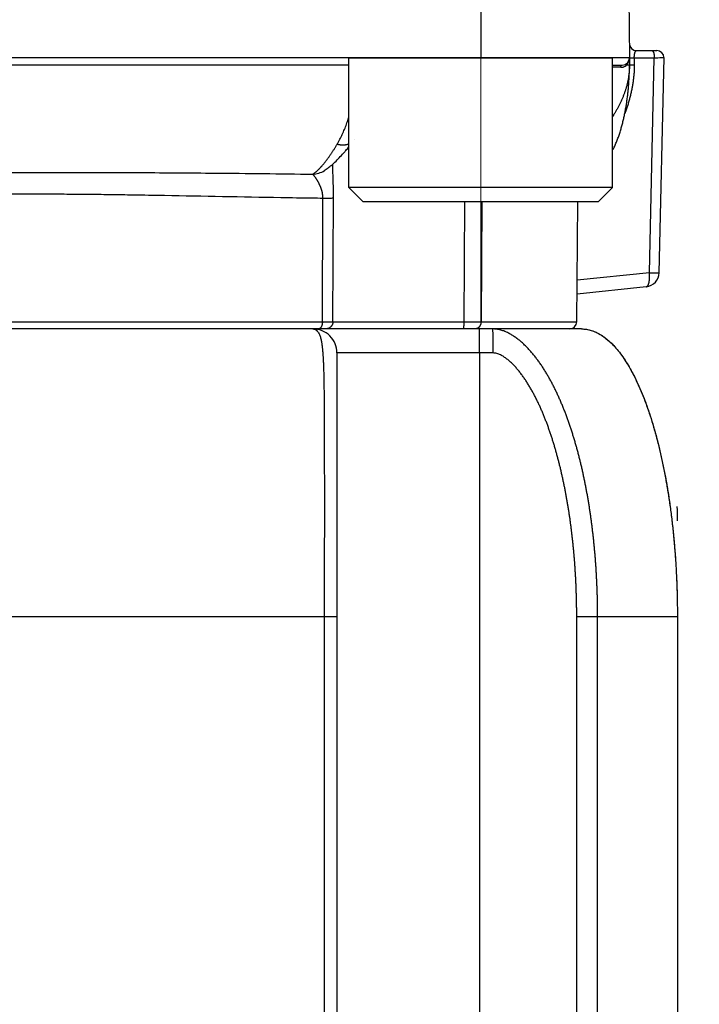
# Model space of a CAD drawing. Header units: millimetres. Extents: x 0 to 1076, y 0 to 742.
# Tile 118 of 125: x 738 to 752, y 382 to 402. Entities that reach past the tile are written whole.
import ezdxf

# ---------------------------------------------------------------- set-up
doc = ezdxf.new("R2010")
doc.units = ezdxf.units.MM
doc.header["$LTSCALE"] = 0.454724
doc.linetypes.add('CENTER', pattern=[50.8, 31.75, -6.35, 6.35, -6.35])
doc.layers.add('NoLayerName_001', color=7, linetype='Continuous')
doc.layers.add('NoLayerName_007', color=7, linetype='Continuous')
doc.styles.get("Standard").update_dxf_attribs({"font": 'txt', "bigfont": 'extfont2'})
doc.dimstyles.get("Standard").update_dxf_attribs({"dimtxt": 2.5, "dimasz": 2.5, "dimexe": 1, "dimexo": 1, "dimtad": 1, "dimdec": 3, "dimzin": 0, "dimdsep": 46, "dimtxsty": 'Standard', "dimcen": 2.5, "dimadec": 3, "dimazin": 0, "dimtfac": 0.75, "dimtdec": 3, "dimtmove": 0, "dimatfit": 3, "dimfxl": 1, "dimarcsym": 0})

# ---------------------------------------------------------------- blocks, each defined once
blk = doc.blocks.new('_OPEN30')
at = {"color": 0, "linetype": 'ByBlock', "lineweight": -2}
for p, q in [((-1, 0.267949), (0, 0)), ((0, 0), (-1, -0.267949)), ((0, 0), (-1, 0))]:
    blk.add_line(p, q, dxfattribs=at)
blk = doc.blocks.new('*D141')
at = {"layer": 'Defpoints', "color": 0}
for p in [(810, 487.5), (748.5, 366.6), (825, 366.6)]:
    blk.add_point(p, dxfattribs=at)
at = {"layer": 'NoLayerName_001', "color": 0, "linetype": 'Continuous', "lineweight": 13}
for p, q in [((812.5, 487.5), (827.5, 487.5)), ((825, 483.75), (825, 370.35)), ((751, 366.6), (827.5, 366.6))]:
    blk.add_line(p, q, dxfattribs=at)
at = {"layer": 'NoLayerName_001', "color": 0, "lineweight": 13, "xscale": 3.75, "yscale": 3.75, "zscale": 3.75}
for p, rotation in [((825, 487.5), 90), ((825, 366.6), 270)]:
    blk.add_blockref('_OPEN30', p, dxfattribs=dict(at, rotation=rotation))
at = {"layer": 'NoLayerName_001', "color": 0, "lineweight": 13, "insert": (817.316, 427.05), "char_height": 8.75, "attachment_point": 5, "rotation": 90}
blk.add_mtext('\\W0.8000;１２１', dxfattribs=at)

msp = doc.modelspace()

# ---------------------------------------------------------------- linework, layer by layer
at = {"layer": 'NoLayerName_001', "color": 4, "linetype": 'CENTER', "lineweight": 13}
msp.add_line((747.4, 408.75), (747.4, 395.9987), dxfattribs=at)
at = {"layer": 'NoLayerName_001', "color": 60, "linetype": 'Continuous', "lineweight": 25}
for p, q in [((747.3995, 406), (747.3995, 401.5)), ((750.462, 405.8513), (750.5, 401.5)), ((750.6474, 401.65), (751.0702, 401.65)), ((750.5, 401.5), (724.5, 401.5)), ((750.5, 401.5), (750.5, 401.35)), ((750.6012, 401.5026), (750.6012, 401.3526)), ((750.6012, 401.5026), (751.018, 401.5026)), ((750.9168, 397.0208), (751.018, 401.5026)), ((751.1191, 397.0192), (751.2204, 401.5034)), ((744.6495, 401.35), (730.3505, 401.35)), ((750.1495, 401.35), (750.35, 401.35)), ((750.4494, 401.3491), (750.4372, 401.349)), ((744.7684, 399.7906), (744.7686, 399.7908)), ((744.1387, 399.1499), (744.1394, 399.1504)), ((744.0971, 395.9987), (744.1084, 398.5773)), ((744.3166, 395.9992), (744.3283, 398.579)), ((747.0627, 398.5), (747.0463, 395.9992)), ((747.4244, 398.5), (747.4055, 395.9987)), ((749.4013, 395.9987), (749.4231, 398.5)), ((750.9168, 397.0208), (749.4088, 396.8623)), ((750.8505, 396.7277), (749.4063, 396.5759)), ((730.9029, 395.9987), (744.0971, 395.9987)), ((744.3166, 395.9992), (747.0463, 395.9992)), ((747.0463, 395.9992), (747.4055, 395.9987)), ((747.4055, 395.9987), (749.4013, 395.9987)), ((749.5, 395.85), (725.5, 395.85)), ((744.4, 395.35), (744.4, 369.279)), ((747.6567, 395.35), (744.4, 395.35)), ((747.3738, 395.35), (747.3738, 372.4938)), ((744.4, 389.85), (730.6, 389.85)), ((744.137, 389.85), (744.137, 369.2757)), ((751.5, 389.85), (749.4003, 389.85)), ((749.4003, 373.2888), (749.4003, 389.85)), ((749.8366, 373.3586), (749.8366, 389.85)), ((751.5, 389.85), (751.5, 368.6))]:
    msp.add_line(p, q, dxfattribs=at)
at = {"layer": 'NoLayerName_001', "color": 4, "linetype": 'Continuous', "lineweight": 25}
for p, q in [((744.6495, 398.8), (744.6495, 401.5)), ((744.6495, 401.5), (750.1495, 401.5)), ((750.1495, 398.8), (750.1495, 401.5)), ((750.1495, 398.8), (744.6495, 398.8)), ((744.9495, 398.5), (744.6495, 398.8)), ((749.8495, 398.5), (750.1495, 398.8)), ((749.8495, 398.5), (744.9495, 398.5))]:
    msp.add_line(p, q, dxfattribs=at)
at = {"layer": 'NoLayerName_001', "color": 60, "linetype": 'Continuous', "lineweight": 25}
for centre, radius, start, end in [((750.6474, 401.8), 0.15, 180.5, 270), ((751.0702, 401.5), 0.15, 1.2905, 90), ((750.35, 401.5), 0.15, 270, 0), ((750.2832, 401.4997), 0.2168, 340.84944, 0.07025), ((750.2842, 305.4603), 95.8416, 89.97974, 90.080559), ((750.3157, 401.4805), 0.179, 292.65221, 309.61149), ((750.3121, 401.4852), 0.1849, 309.53488, 312.5819), ((748.9665, 401.3502), 1.5335, 359.83538, 359.9922), ((743.8818, 399.5568), 0.4812, 271.68223, 302.27004), ((750.8192, 397.026), 0.3, 276.00168, 358.68164), ((749.2513, 396), 0.15, 269.99512, 359.49996), ((743.9, 395.35), 0.5, 359.99995, 90), ((733.6715, 391.8498), 17.8285, 0.00051, 0.95953)]:
    msp.add_arc(centre, radius, start, end, dxfattribs=at)
for points, knots in [([(750.6011, 401.5026), (750.6011, 401.504), (750.6011, 401.5067), (750.6011, 401.5108), (750.6011, 401.5148), (750.6012, 401.5189), (750.6013, 401.523), (750.6015, 401.527), (750.6017, 401.5311), (750.6019, 401.5352), (750.6022, 401.5393), (750.6025, 401.5433), (750.6028, 401.5474), (750.6032, 401.5514), (750.6037, 401.5555), (750.6041, 401.5595), (750.6047, 401.5636), (750.6052, 401.5676), (750.6058, 401.5717), (750.6065, 401.5757), (750.6072, 401.5797), (750.608, 401.5837), (750.6088, 401.5877), (750.6097, 401.5917), (750.6107, 401.5957), (750.6117, 401.5996), (750.6128, 401.6035), (750.614, 401.6074), (750.6153, 401.6113), (750.6167, 401.6151), (750.6182, 401.6189), (750.6197, 401.6227), (750.6215, 401.6264), (750.6233, 401.63), (750.6254, 401.6335), (750.6276, 401.6369), (750.6301, 401.6402), (750.6329, 401.6432), (750.6359, 401.646), (750.6383, 401.6473), (750.6395, 401.648)], [0, 0, 0, 0, 0.00407198, 0.00814429, 0.01221693, 0.01628989, 0.0203632, 0.02443687, 0.02851096, 0.03258553, 0.03666067, 0.04073646, 0.04481304, 0.04889053, 0.05296909, 0.05704888, 0.06113009, 0.06521282, 0.06929639, 0.07337995, 0.07746278, 0.08154435, 0.0856243, 0.08970244, 0.09377882, 0.09785369, 0.10192753, 0.1060011, 0.11007537, 0.1141512, 0.11822716, 0.12230208, 0.12637652, 0.13045294, 0.13453104, 0.13860851, 0.14269094, 0.14678576, 0.15087331, 0.15496995, 0.15496995, 0.15496995, 0.15496995]), ([(750.6395, 401.648), (750.6408, 401.6485), (750.6433, 401.6498), (750.646, 401.6498), (750.6474, 401.65)], [0, 0, 0, 0, 0.0041247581, 0.0082073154, 0.0082073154, 0.0082073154, 0.0082073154]), ([(750.9691, 401.65), (750.9704, 401.6498), (750.9732, 401.6497), (750.977, 401.648), (750.9806, 401.6458), (750.9838, 401.643), (750.9868, 401.6399), (750.9894, 401.6366), (750.9917, 401.6332), (750.9938, 401.6296), (750.9956, 401.626), (750.9973, 401.6224), (750.999, 401.6187), (751.0005, 401.6149), (751.0019, 401.6111), (751.0033, 401.6072), (751.0045, 401.6033), (751.0057, 401.5994), (751.0068, 401.5955), (751.0078, 401.5915), (751.0088, 401.5876), (751.0097, 401.5836), (751.0105, 401.5796), (751.0113, 401.5756), (751.012, 401.5716), (751.0127, 401.5676), (751.0133, 401.5636), (751.0139, 401.5595), (751.0145, 401.5555), (751.015, 401.5514), (751.0154, 401.5474), (751.0159, 401.5433), (751.0162, 401.5393), (751.0166, 401.5352), (751.0169, 401.5311), (751.0171, 401.5271), (751.0174, 401.523), (751.0176, 401.5189), (751.0177, 401.5148), (751.0178, 401.5121), (751.0178, 401.5108)], [0, 0, 0, 0, 0.00403119, 0.00811763, 0.0123335, 0.01665194, 0.02098144, 0.02520406, 0.02931023, 0.0333551, 0.03738375, 0.041429, 0.04549602, 0.04957832, 0.05366873, 0.05775957, 0.06184429, 0.0659232, 0.06999836, 0.07407145, 0.07814381, 0.08221644, 0.08628988, 0.09036425, 0.09443952, 0.09851562, 0.10259238, 0.10666958, 0.11074697, 0.11482452, 0.11890225, 0.12298017, 0.12705825, 0.13113645, 0.13521469, 0.13929288, 0.14337093, 0.14744869, 0.15152602, 0.15560276, 0.15560276, 0.15560276, 0.15560276]), ([(750.4636, 401.3801), (750.4642, 401.3809), (750.4652, 401.3824), (750.4667, 401.3847), (750.4681, 401.387), (750.4695, 401.3893), (750.4709, 401.3916), (750.4723, 401.394), (750.4736, 401.3963), (750.4749, 401.3987), (750.4762, 401.4011), (750.4774, 401.4036), (750.4786, 401.406), (750.4798, 401.4085), (750.4809, 401.4109), (750.4821, 401.4134), (750.4831, 401.4159), (750.4842, 401.4184), (750.4852, 401.421), (750.4862, 401.4235), (750.4871, 401.4261), (750.4877, 401.4278), (750.488, 401.4286)], [0, 0, 0, 0, 0.002717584, 0.005435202, 0.008153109, 0.010871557, 0.013590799, 0.016311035, 0.01903221, 0.021754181, 0.024476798, 0.027199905, 0.029923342, 0.03264694, 0.035370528, 0.038093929, 0.040816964, 0.043539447, 0.046261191, 0.048982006, 0.0517017, 0.054420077, 0.054420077, 0.054420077, 0.054420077]), ([(750.5, 401.5), (750.5006, 401.5), (750.5017, 401.4999), (750.5034, 401.4997), (750.5051, 401.4998), (750.5068, 401.4996), (750.5084, 401.4995), (750.5101, 401.4994), (750.5118, 401.4993), (750.5141, 401.4992), (750.5163, 401.4991), (750.5185, 401.4989), (750.5202, 401.4988), (750.5219, 401.4987), (750.5236, 401.4986), (750.5253, 401.4986), (750.527, 401.4985), (750.5287, 401.4985), (750.5304, 401.4984), (750.5321, 401.4984), (750.5337, 401.4984), (750.5354, 401.4984), (750.5371, 401.4984), (750.5388, 401.4984), (750.5405, 401.4984), (750.5422, 401.4985), (750.5439, 401.4986), (750.5456, 401.4986), (750.5473, 401.4987), (750.5489, 401.4988), (750.5506, 401.499), (750.5523, 401.4991), (750.554, 401.4992), (750.5557, 401.4994), (750.5574, 401.4995), (750.5596, 401.4997), (750.5641, 401.5002), (750.5691, 401.5006), (750.5736, 401.5011), (750.5759, 401.5013), (750.577, 401.5014), (750.5776, 401.5014)], [0, 0, 0, 0, 0.001704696, 0.003348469, 0.005088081, 0.006762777, 0.008439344, 0.010132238, 0.01182736, 0.013517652, 0.016892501, 0.018580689, 0.02026961, 0.021959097, 0.023648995, 0.025339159, 0.027029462, 0.028719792, 0.030410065, 0.032100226, 0.03379023, 0.035480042, 0.03716964, 0.038859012, 0.040548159, 0.042237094, 0.043925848, 0.045614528, 0.047303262, 0.048992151, 0.050681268, 0.052370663, 0.054060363, 0.055750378, 0.057440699, 0.059131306, 0.062513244, 0.070970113, 0.074352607, 0.076043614, 0.077734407, 0.077734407, 0.077734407, 0.077734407]), ([(750.5776, 401.5014), (750.5781, 401.5015), (750.5792, 401.5016), (750.5809, 401.5017), (750.5826, 401.5018), (750.5843, 401.502), (750.586, 401.5021), (750.5877, 401.5022), (750.5894, 401.5023), (750.591, 401.5024), (750.5927, 401.5024), (750.5944, 401.5025), (750.5961, 401.5026), (750.5978, 401.5026), (750.5995, 401.5026), (750.6006, 401.5026), (750.6012, 401.5026)], [0, 0, 0, 0, 0.00169055, 0.003380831, 0.005070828, 0.006760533, 0.008449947, 0.010139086, 0.011827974, 0.013516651, 0.01520517, 0.016893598, 0.01858202, 0.020270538, 0.021959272, 0.02364836, 0.02364836, 0.02364836, 0.02364836]), ([(751.0178, 401.5108), (751.0178, 401.5094), (751.0179, 401.5067), (751.0179, 401.504), (751.0179, 401.5026)], [0, 0, 0, 0, 0.0040759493, 0.0081509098, 0.0081509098, 0.0081509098, 0.0081509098]), ([(751.0179, 401.5026), (751.0432, 401.5028), (751.0929, 401.503), (751.1452, 401.5036), (751.1747, 401.5037), (751.1823, 401.5038), (751.1899, 401.5038), (751.1966, 401.5038), (751.2017, 401.5037), (751.2067, 401.5037), (751.211, 401.5037), (751.2152, 401.5036), (751.2177, 401.5036), (751.2194, 401.5034), (751.2202, 401.5034)], [0, 0, 0, 0, 0.07586184, 0.14919491, 0.15678108, 0.1643675, 0.17195331, 0.17953952, 0.18459884, 0.18712675, 0.19471439, 0.19725092, 0.19976029, 0.20229364, 0.20229364, 0.20229364, 0.20229364]), ([(750.5, 401.3458), (750.4995, 401.3244), (750.4991, 401.2817), (750.4947, 401.2176), (750.4881, 401.1537), (750.479, 401.0901), (750.4676, 401.0268), (750.4539, 400.9639), (750.438, 400.9015), (750.42, 400.8397), (750.4, 400.7787), (750.378, 400.7183), (750.3541, 400.6587), (750.3284, 400.5999), (750.3009, 400.5419), (750.2717, 400.4847), (750.241, 400.4284), (750.2086, 400.373), (750.1781, 400.3236), (750.1579, 400.293), (750.1495, 400.2802)], [0, 0, 0, 0, 0.0640857, 0.1282449, 0.192478, 0.2567765, 0.3211235, 0.3854945, 0.4498585, 0.5141787, 0.5784384, 0.6426563, 0.7068491, 0.7710288, 0.8352023, 0.899372, 0.9635361, 1.0276897, 1.091836, 1.1377505, 1.1377505, 1.1377505, 1.1377505]), ([(750.3181, 401.3018), (750.3182, 401.3025), (750.3182, 401.3039), (750.3183, 401.306), (750.3185, 401.3081), (750.3188, 401.3102), (750.3191, 401.3123), (750.3195, 401.3144), (750.3199, 401.3164), (750.3204, 401.3185), (750.3209, 401.3205), (750.3215, 401.3225), (750.3222, 401.3245), (750.3229, 401.3265), (750.3238, 401.3284), (750.3246, 401.3303), (750.3256, 401.3322), (750.3266, 401.334), (750.3277, 401.3358), (750.3289, 401.3376), (750.3302, 401.3392), (750.3316, 401.3409), (750.333, 401.3424), (750.3346, 401.3438), (750.3362, 401.3451), (750.338, 401.3463), (750.3398, 401.3474), (750.3418, 401.3483), (750.3438, 401.349), (750.3458, 401.3496), (750.3479, 401.3499), (750.3493, 401.35), (750.35, 401.35)], [0, 0, 0, 0, 0.002095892, 0.004193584, 0.006292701, 0.008392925, 0.010493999, 0.012595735, 0.014698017, 0.016800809, 0.018904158, 0.021007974, 0.02311157, 0.025214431, 0.027316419, 0.029417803, 0.031519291, 0.033622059, 0.035727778, 0.03783781, 0.039949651, 0.042060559, 0.044169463, 0.046277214, 0.048386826, 0.050503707, 0.0526329, 0.054767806, 0.056899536, 0.059021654, 0.061131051, 0.063228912, 0.063228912, 0.063228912, 0.063228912]), ([(750.3181, 401.3018), (750.3193, 401.3019), (750.3215, 401.3019), (750.3249, 401.302), (750.3283, 401.3021), (750.3317, 401.3024), (750.3351, 401.3027), (750.3385, 401.3031), (750.3419, 401.3035), (750.3453, 401.304), (750.3487, 401.3046), (750.352, 401.3052), (750.3554, 401.306), (750.3587, 401.3067), (750.362, 401.3076), (750.3653, 401.3085), (750.3686, 401.3094), (750.3718, 401.3105), (750.3751, 401.3116), (750.3783, 401.3127), (750.3815, 401.3139), (750.3836, 401.3148), (750.3846, 401.3152)], [0, 0, 0, 0, 0.003403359, 0.006806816, 0.010211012, 0.013616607, 0.017024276, 0.020434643, 0.023847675, 0.027262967, 0.030680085, 0.03409858, 0.037517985, 0.040937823, 0.044357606, 0.047776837, 0.051195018, 0.054611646, 0.05802622, 0.06143824, 0.064847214, 0.068252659, 0.068252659, 0.068252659, 0.068252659]), ([(750.6012, 401.3526), (750.601, 401.3388), (750.601, 401.3111), (750.5997, 401.2696), (750.5978, 401.2281), (750.5952, 401.1867), (750.5918, 401.1453), (750.5878, 401.1039), (750.5831, 401.0627), (750.5778, 401.0215), (750.5719, 400.9804), (750.5655, 400.9394), (750.5584, 400.8985), (750.5507, 400.8577), (750.5425, 400.8169), (750.5338, 400.7763), (750.5245, 400.7358), (750.5146, 400.6954), (750.5043, 400.6552), (750.4934, 400.6151), (750.4819, 400.5751), (750.47, 400.5353), (750.4576, 400.4956), (750.4446, 400.4562), (750.4311, 400.4169), (750.4172, 400.3777), (750.4075, 400.3518), (750.4027, 400.3388)], [0, 0, 0, 0, 0.0415098, 0.0830287, 0.1245557, 0.1660886, 0.2076237, 0.2491558, 0.2906795, 0.3321959, 0.3737094, 0.415224, 0.4567431, 0.4982696, 0.5398056, 0.5813514, 0.6229054, 0.6644658, 0.7060304, 0.7475973, 0.7891642, 0.8307288, 0.8722886, 0.9138411, 0.9553836, 0.9969135, 1.0384279, 1.0384279, 1.0384279, 1.0384279]), ([(750.4372, 401.349), (750.4371, 401.3497), (750.4369, 401.351), (750.4366, 401.353), (750.4364, 401.3551), (750.4363, 401.3571), (750.4362, 401.3592), (750.4363, 401.3612), (750.4365, 401.3633), (750.4368, 401.3653), (750.4371, 401.3673), (750.4376, 401.3693), (750.4382, 401.3713), (750.4389, 401.3733), (750.4397, 401.3752), (750.4406, 401.377), (750.4417, 401.3788), (750.4428, 401.3805), (750.444, 401.3822), (750.4453, 401.3838), (750.4467, 401.3853), (750.4477, 401.3862), (750.4482, 401.3866)], [0, 0, 0, 0, 0.002035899, 0.004078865, 0.006126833, 0.008178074, 0.010231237, 0.012285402, 0.014340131, 0.016395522, 0.018452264, 0.020511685, 0.022575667, 0.024644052, 0.026714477, 0.028784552, 0.030852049, 0.032915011, 0.034971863, 0.037021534, 0.039063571, 0.041098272, 0.041098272, 0.041098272, 0.041098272]), ([(750.4372, 401.349), (750.4377, 401.3495), (750.4387, 401.3504), (750.4402, 401.3518), (750.4416, 401.3533), (750.443, 401.3548), (750.4445, 401.3562), (750.4458, 401.3577), (750.4472, 401.3592), (750.4486, 401.3608), (750.4499, 401.3623), (750.4513, 401.3639), (750.4526, 401.3654), (750.4539, 401.367), (750.4552, 401.3686), (750.4564, 401.3702), (750.4577, 401.3718), (750.4589, 401.3735), (750.4601, 401.3751), (750.4613, 401.3768), (750.4625, 401.3784), (750.4633, 401.3796), (750.4636, 401.3801)], [0, 0, 0, 0, 0.002043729, 0.004087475, 0.00613136, 0.008175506, 0.010220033, 0.012265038, 0.014310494, 0.016356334, 0.018402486, 0.020448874, 0.022495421, 0.024542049, 0.026588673, 0.02863521, 0.030681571, 0.032727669, 0.034773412, 0.036818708, 0.03886346, 0.040907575, 0.040907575, 0.040907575, 0.040907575]), ([(750.5, 401.35), (750.4996, 401.35), (750.4988, 401.3499), (750.4977, 401.3499), (750.4966, 401.3497), (750.4956, 401.3496), (750.4944, 401.3496), (750.4933, 401.3496), (750.4921, 401.3496), (750.491, 401.3496), (750.4895, 401.3496), (750.488, 401.3495), (750.4865, 401.3495), (750.4854, 401.3495), (750.4843, 401.3495), (750.4779, 401.3494), (750.4693, 401.3493), (750.458, 401.3492), (750.4524, 401.3491), (750.4494, 401.3491)], [0, 0, 0, 0, 0.00121097, 0.002373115, 0.003358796, 0.004418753, 0.005557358, 0.006731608, 0.007897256, 0.009037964, 0.010160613, 0.012381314, 0.01349368, 0.014612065, 0.015735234, 0.01686185, 0.0337396, 0.04161287, 0.05061245, 0.05061245, 0.05061245, 0.05061245]), ([(750.4514, 400.6334), (750.4533, 400.6482), (750.4573, 400.6779), (750.4627, 400.7225), (750.4678, 400.7671), (750.4724, 400.8118), (750.4768, 400.8565), (750.4807, 400.9013), (750.4843, 400.9461), (750.4875, 400.9909), (750.4904, 401.0357), (750.4929, 401.0806), (750.4951, 401.1254), (750.4968, 401.1703), (750.4982, 401.2152), (750.4992, 401.2602), (750.4999, 401.3051), (750.4999, 401.335), (750.5, 401.35)], [0, 0, 0, 0, 0.04492756, 0.08985459, 0.13478057, 0.1797057, 0.22463044, 0.26955519, 0.3144803, 0.35940604, 0.40433266, 0.4492603, 0.49418835, 0.53911586, 0.58404209, 0.62896648, 0.67388874, 0.71880877, 0.71880877, 0.71880877, 0.71880877]), ([(750.5, 401.35), (750.5005, 401.3501), (750.5016, 401.3505), (750.5033, 401.3506), (750.505, 401.3507), (750.5067, 401.3508), (750.5083, 401.3509), (750.51, 401.351), (750.5117, 401.3511), (750.5134, 401.3511), (750.5157, 401.3512), (750.5185, 401.3513), (750.5219, 401.3514), (750.5252, 401.3515), (750.5286, 401.3516), (750.532, 401.3517), (750.5359, 401.3518), (750.541, 401.3519), (750.5472, 401.352), (750.5545, 401.3521), (750.5624, 401.3522), (750.5714, 401.3524), (750.5815, 401.3525), (750.5916, 401.3526), (750.5984, 401.3526), (750.6012, 401.3526)], [0, 0, 0, 0, 0.00169248, 0.00333617, 0.00506568, 0.00674344, 0.00841465, 0.01009617, 0.01178529, 0.013479, 0.0151743, 0.01855953, 0.02193624, 0.02530845, 0.02868023, 0.03205425, 0.0354301, 0.0404956, 0.04724902, 0.05400058, 0.0624394, 0.07087893, 0.08100678, 0.09282231, 0.1012619, 0.1012619, 0.1012619, 0.1012619]), ([(750.1495, 399.5744), (750.1538, 399.5827), (750.1651, 399.6042), (750.1824, 399.6395), (750.2013, 399.6803), (750.2194, 399.7214), (750.2366, 399.763), (750.253, 399.8048), (750.2686, 399.847), (750.2836, 399.8893), (750.2978, 399.932), (750.3114, 399.9748), (750.3243, 400.0179), (750.3367, 400.0611), (750.3484, 400.1045), (750.3597, 400.148), (750.3703, 400.1916), (750.3805, 400.2354), (750.3902, 400.2793), (750.3994, 400.3232), (750.4081, 400.3673), (750.4164, 400.4115), (750.4242, 400.4557), (750.4316, 400.5), (750.4386, 400.5444), (750.4453, 400.5888), (750.4493, 400.6185), (750.4514, 400.6334)], [0, 0, 0, 0, 0.0279551, 0.0729123, 0.117869, 0.1628255, 0.207777, 0.252721, 0.2976619, 0.3426035, 0.3875475, 0.432494, 0.4774411, 0.5223857, 0.5673243, 0.6122587, 0.657191, 0.7021226, 0.7470543, 0.7919863, 0.8369181, 0.8818485, 0.9267773, 0.9717051, 1.0166327, 1.0615603, 1.106488, 1.106488, 1.106488, 1.106488]), ([(744.4056, 399.7014), (744.4151, 399.7179), (744.4344, 399.7508), (744.4614, 399.8012), (744.4874, 399.8523), (744.5121, 399.9039), (744.5356, 399.9561), (744.558, 400.0088), (744.5794, 400.062), (744.5996, 400.1155), (744.6188, 400.1694), (744.6354, 400.2187), (744.6453, 400.2501), (744.6495, 400.2633)], [0, 0, 0, 0, 0.05719846, 0.11441681, 0.17165724, 0.228917, 0.2861887, 0.34346062, 0.40071832, 0.45796001, 0.51519226, 0.57241991, 0.61392227, 0.61392227, 0.61392227, 0.61392227]), ([(744.0801, 399.2386), (744.0863, 399.2457), (744.0988, 399.2598), (744.1171, 399.2815), (744.1351, 399.3033), (744.1528, 399.3255), (744.1701, 399.3479), (744.1873, 399.3705), (744.2041, 399.3932), (744.2208, 399.4162), (744.2372, 399.4393), (744.2534, 399.4625), (744.2694, 399.4859), (744.2852, 399.5094), (744.3009, 399.533), (744.3163, 399.5568), (744.3316, 399.5806), (744.3467, 399.6046), (744.3617, 399.6286), (744.3765, 399.6528), (744.3911, 399.677), (744.4007, 399.6933), (744.4056, 399.7014)], [0, 0, 0, 0, 0.02831945, 0.05664068, 0.08496627, 0.11329762, 0.141635, 0.16997767, 0.1983239, 0.2266711, 0.25501586, 0.28335545, 0.31169049, 0.34002204, 0.36835094, 0.3966779, 0.42500343, 0.45332789, 0.48165148, 0.50997425, 0.53829611, 0.56661682, 0.56661682, 0.56661682, 0.56661682]), ([(744.4056, 399.7014), (744.4098, 399.7004), (744.4184, 399.6983), (744.4312, 399.6956), (744.4441, 399.6931), (744.4571, 399.691), (744.4702, 399.6893), (744.4833, 399.6879), (744.4964, 399.6868), (744.5095, 399.6861), (744.5227, 399.6858), (744.5359, 399.6859), (744.5491, 399.6864), (744.5622, 399.6873), (744.5753, 399.6887), (744.5883, 399.6905), (744.6013, 399.6928), (744.6142, 399.6956), (744.6269, 399.6989), (744.6387, 399.7024), (744.6462, 399.705), (744.6495, 399.7061)], [0, 0, 0, 0, 0.01313616, 0.02628228, 0.03943531, 0.05259287, 0.06575333, 0.07891578, 0.09208016, 0.10524722, 0.11841846, 0.13159254, 0.14476577, 0.15793572, 0.17110158, 0.18426418, 0.19742618, 0.21059216, 0.22376752, 0.23694984, 0.24747556, 0.24747556, 0.24747556, 0.24747556]), ([(743.8959, 399.0758), (743.8994, 399.0779), (743.9065, 399.0821), (743.9169, 399.0888), (743.9271, 399.0957), (743.9371, 399.1029), (743.9469, 399.1104), (743.9566, 399.1181), (743.9661, 399.1259), (743.9755, 399.134), (743.9848, 399.1421), (743.994, 399.1504), (744.003, 399.1588), (744.012, 399.1673), (744.0208, 399.1759), (744.0295, 399.1846), (744.0382, 399.1934), (744.0467, 399.2023), (744.0552, 399.2112), (744.0636, 399.2203), (744.0719, 399.2294), (744.0773, 399.2355), (744.0801, 399.2386)], [0, 0, 0, 0, 0.01232326, 0.02464812, 0.03697954, 0.0493201, 0.06167022, 0.0740283, 0.08639099, 0.09875337, 0.11110945, 0.12345736, 0.13579884, 0.14813546, 0.16046853, 0.17279912, 0.18512807, 0.19745597, 0.20978322, 0.22211002, 0.23443635, 0.24676205, 0.24676205, 0.24676205, 0.24676205]), ([(744.3283, 398.579), (744.3284, 398.5885), (744.3284, 398.6073), (744.3284, 398.6356), (744.3283, 398.6639), (744.328, 398.6922), (744.3277, 398.7205), (744.3273, 398.7488), (744.3268, 398.7771), (744.3263, 398.8054), (744.3257, 398.8337), (744.325, 398.862), (744.324, 398.8997), (744.3226, 398.9469), (744.3202, 399.0223), (744.3179, 399.0883), (744.3162, 399.1449), (744.3154, 399.1732), (744.3148, 399.2015), (744.3142, 399.2298), (744.3138, 399.2581), (744.3138, 399.277), (744.3137, 399.2864)], [0, 0, 0, 0, 0.02830143, 0.05660296, 0.08490476, 0.11320694, 0.14150955, 0.16981263, 0.19811613, 0.22641998, 0.25472408, 0.28302827, 0.31133237, 0.36793938, 0.42454342, 0.53774831, 0.5660509, 0.59435429, 0.62265753, 0.65096, 0.67926158, 0.70756279, 0.70756279, 0.70756279, 0.70756279]), ([(737.5, 399.1123), (737.9264, 399.1123), (738.6087, 399.113), (739.5467, 399.1113), (740.3143, 399.1086), (741.0818, 399.104), (742.2757, 399.0943), (743.2137, 399.083), (743.8959, 399.0758)], [0, 0, 0, 0, 1.2792135, 2.046742, 2.814269, 3.581795, 4.3493214, 6.3960578, 6.3960578, 6.3960578, 6.3960578]), ([(743.9696, 398.9794), (743.9676, 398.9824), (743.9636, 398.9886), (743.9574, 398.9977), (743.9511, 399.0068), (743.9447, 399.0159), (743.9382, 399.0248), (743.9316, 399.0337), (743.9249, 399.0424), (743.918, 399.0511), (743.9111, 399.0597), (743.904, 399.0682), (743.8985, 399.0732), (743.8959, 399.0758)], [0, 0, 0, 0, 0.01105622, 0.02211268, 0.03316733, 0.0442184, 0.05526438, 0.06630555, 0.07734945, 0.08840584, 0.0994841, 0.11056044, 0.12160199, 0.12160199, 0.12160199, 0.12160199]), ([(744.1084, 398.5773), (744.1084, 398.581), (744.1083, 398.5883), (744.1079, 398.5994), (744.1073, 398.6104), (744.1064, 398.6215), (744.1054, 398.6325), (744.1041, 398.6435), (744.1027, 398.6545), (744.101, 398.6654), (744.0991, 398.6763), (744.0971, 398.6872), (744.0948, 398.698), (744.0923, 398.7088), (744.0897, 398.7196), (744.0868, 398.7303), (744.0838, 398.7409), (744.0806, 398.7515), (744.0773, 398.762), (744.0738, 398.7725), (744.0701, 398.783), (744.0663, 398.7933), (744.0623, 398.8036), (744.0582, 398.8139), (744.0539, 398.8241), (744.0495, 398.8342), (744.0449, 398.8443), (744.0403, 398.8543), (744.0355, 398.8643), (744.0306, 398.8742), (744.0256, 398.8841), (744.0204, 398.8939), (744.0152, 398.9036), (744.0098, 398.9133), (744.0044, 398.9229), (743.9988, 398.9324), (743.9932, 398.9419), (743.9874, 398.9514), (743.9816, 398.9608), (743.9757, 398.9701), (743.9716, 398.9763), (743.9696, 398.9794)], [0, 0, 0, 0, 0.01105395, 0.0221131, 0.03317695, 0.04424483, 0.05531596, 0.06638942, 0.07746414, 0.08853899, 0.09961268, 0.11068385, 0.12175141, 0.13281598, 0.14387853, 0.15493978, 0.16600027, 0.17706028, 0.1881199, 0.19917902, 0.21023732, 0.22129451, 0.23235096, 0.24340712, 0.25446329, 0.26551957, 0.27657593, 0.28763216, 0.29868792, 0.30974298, 0.32079751, 0.33185168, 0.34290554, 0.35395904, 0.36501204, 0.37606433, 0.38711605, 0.39816777, 0.40922002, 0.42027326, 0.4313279, 0.4313279, 0.4313279, 0.4313279]), ([(737.5005, 398.6636), (737.574, 398.6638), (737.7208, 398.6643), (738.0145, 398.6644), (738.3817, 398.6637), (738.8223, 398.6613), (739.2628, 398.6575), (739.7034, 398.6523), (740.2173, 398.6448), (741.392, 398.6248), (742.64, 398.5991), (743.7413, 398.5822), (744.035, 398.5783), (744.1084, 398.5773)], [0, 0, 0, 0, 0.2202855, 0.4405717, 0.8811455, 1.3217203, 1.7622939, 2.2028653, 2.6434363, 3.3042937, 5.7274309, 6.3882868, 6.608572, 6.608572, 6.608572, 6.608572]), ([(744.1084, 398.5773), (744.128, 398.5773), (744.1646, 398.5773), (744.2086, 398.5775), (744.2379, 398.5776), (744.255, 398.5778), (744.277, 398.578), (744.2966, 398.5782), (744.3137, 398.5784), (744.321, 398.5786), (744.3259, 398.5789), (744.3283, 398.579)], [0, 0, 0, 0, 0.05864875, 0.10996815, 0.13196176, 0.14662328, 0.16128392, 0.1979415, 0.20527495, 0.21260661, 0.21993687, 0.21993687, 0.21993687, 0.21993687]), ([(750.8505, 396.7277), (750.8528, 396.7282), (750.8575, 396.7289), (750.864, 396.7321), (750.8699, 396.7361), (750.8751, 396.7409), (750.8796, 396.7463), (750.8837, 396.7521), (750.8873, 396.7582), (750.8906, 396.7644), (750.8936, 396.7708), (750.8963, 396.7773), (750.8988, 396.7839), (750.9011, 396.7905), (750.9032, 396.7972), (750.9051, 396.804), (750.9068, 396.8108), (750.9084, 396.8177), (750.9099, 396.8246), (750.9112, 396.8315), (750.9124, 396.8384), (750.9135, 396.8453), (750.9146, 396.8523), (750.9155, 396.8593), (750.9163, 396.8663), (750.917, 396.8733), (750.9177, 396.8803), (750.9183, 396.8873), (750.9188, 396.8943), (750.9192, 396.9013), (750.9196, 396.9083), (750.9198, 396.9154), (750.9201, 396.9224), (750.9202, 396.9294), (750.9203, 396.9365), (750.9204, 396.9435), (750.9203, 396.9505), (750.9202, 396.9576), (750.9201, 396.9646), (750.9199, 396.9716), (750.9197, 396.9763), (750.9196, 396.9787)], [0, 0, 0, 0, 0.00704332, 0.01417217, 0.02130307, 0.02836665, 0.03542612, 0.04249659, 0.04955188, 0.05659419, 0.06363418, 0.07067501, 0.07771383, 0.08474969, 0.09178536, 0.09882216, 0.10585999, 0.11289745, 0.11993307, 0.12696749, 0.13400142, 0.14103522, 0.14806897, 0.15510243, 0.1621352, 0.16916752, 0.17619983, 0.18323246, 0.19026562, 0.19729941, 0.20433383, 0.2113688, 0.21840428, 0.22544028, 0.23247681, 0.2395138, 0.2465512, 0.25358892, 0.26062682, 0.26766477, 0.2747026, 0.2747026, 0.2747026, 0.2747026]), ([(750.9168, 397.0208), (750.9179, 397.0208), (750.9199, 397.0207), (750.923, 397.0206), (750.9262, 397.0204), (750.9293, 397.0203), (750.9324, 397.0203), (750.9355, 397.0202), (750.9386, 397.0201), (750.9417, 397.02), (750.9448, 397.02), (750.949, 397.0199), (750.9542, 397.0198), (750.9604, 397.0197), (750.9677, 397.0196), (750.9811, 397.0195), (750.9957, 397.0195), (751.0102, 397.0193), (751.0206, 397.0192), (751.0351, 397.019), (751.0486, 397.0188), (751.06, 397.0186), (751.0662, 397.0186), (751.0724, 397.0185), (751.0776, 397.0185), (751.0818, 397.0185), (751.0859, 397.0185), (751.0922, 397.0185), (751.0984, 397.0186), (751.1036, 397.0186), (751.1067, 397.0187), (751.1098, 397.0187), (751.1129, 397.0187), (751.116, 397.0188), (751.118, 397.019), (751.1191, 397.0192)], [0, 0, 0, 0, 0.00311272, 0.00622545, 0.0093382, 0.01245098, 0.01556378, 0.01867662, 0.02178948, 0.02490236, 0.02801526, 0.03112818, 0.03735398, 0.04357968, 0.04980522, 0.05914334, 0.0840451, 0.09338356, 0.10272194, 0.11517245, 0.13695967, 0.14318589, 0.14941341, 0.15564148, 0.16186805, 0.16498012, 0.16809104, 0.17430967, 0.18366502, 0.1867747, 0.18985441, 0.19296111, 0.19617703, 0.19915109, 0.20231208, 0.20231208, 0.20231208, 0.20231208]), ([(750.9196, 396.9787), (750.9195, 396.981), (750.9193, 396.9857), (750.9189, 396.9927), (750.9185, 396.9998), (750.918, 397.0068), (750.9174, 397.0138), (750.917, 397.0185), (750.9168, 397.0208)], [0, 0, 0, 0, 0.007037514, 0.014074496, 0.021110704, 0.028145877, 0.035179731, 0.042211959, 0.042211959, 0.042211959, 0.042211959]), ([(744.0971, 395.9987), (744.097, 395.9969), (744.097, 395.9934), (744.0968, 395.9881), (744.0965, 395.9829), (744.0961, 395.9776), (744.0956, 395.9723), (744.095, 395.9671), (744.0943, 395.9618), (744.0935, 395.9566), (744.0926, 395.9514), (744.0915, 395.9462), (744.0904, 395.941), (744.0891, 395.9359), (744.0877, 395.9308), (744.0862, 395.9257), (744.0845, 395.9207), (744.0828, 395.9157), (744.0808, 395.9108), (744.0787, 395.9059), (744.0765, 395.9011), (744.0741, 395.8964), (744.0715, 395.8918), (744.0688, 395.8873), (744.0659, 395.8829), (744.0628, 395.8786), (744.0595, 395.8745), (744.056, 395.8705), (744.0522, 395.8668), (744.0483, 395.8633), (744.044, 395.8601), (744.0394, 395.8572), (744.0346, 395.8547), (744.0296, 395.8527), (744.0244, 395.8512), (744.0192, 395.8502), (744.0157, 395.8501), (744.0139, 395.85)], [0, 0, 0, 0, 0.00527637, 0.01055491, 0.01583541, 0.02111771, 0.02640174, 0.03168753, 0.03697517, 0.04226486, 0.0475569, 0.0528517, 0.05814973, 0.0634508, 0.06875271, 0.07405338, 0.07935126, 0.08464541, 0.08993554, 0.09522201, 0.10050595, 0.10578926, 0.11107455, 0.11636163, 0.12164631, 0.12692587, 0.13219971, 0.13746989, 0.14274434, 0.14803937, 0.15338018, 0.15877085, 0.16417854, 0.16957335, 0.17493433, 0.18025261, 0.18553512, 0.18553512, 0.18553512, 0.18553512]), ([(744.097, 395.9987), (744.1556, 395.9987), (744.2178, 395.9987), (744.2837, 395.9989), (744.2947, 395.9989), (744.3057, 395.999), (744.313, 395.9992), (744.3166, 395.9992)], [0, 0, 0, 0, 0.17567392, 0.18665372, 0.19763327, 0.20861263, 0.21959203, 0.21959203, 0.21959203, 0.21959203]), ([(744.3166, 395.9992), (744.3166, 395.9966), (744.3165, 395.9914), (744.3158, 395.9837), (744.3148, 395.976), (744.3133, 395.9683), (744.3115, 395.9607), (744.3093, 395.9532), (744.3067, 395.9458), (744.3037, 395.9386), (744.3003, 395.9316), (744.2966, 395.9247), (744.2925, 395.918), (744.2881, 395.9116), (744.2834, 395.9054), (744.2783, 395.8995), (744.2729, 395.8938), (744.2673, 395.8884), (744.2614, 395.8833), (744.2552, 395.8786), (744.2488, 395.8741), (744.2421, 395.87), (744.2353, 395.8663), (744.2282, 395.8629), (744.221, 395.8599), (744.2137, 395.8573), (744.2062, 395.8551), (744.1986, 395.8532), (744.1909, 395.8518), (744.1831, 395.8508), (744.1754, 395.8501), (744.1702, 395.8501), (744.1676, 395.85)], [0, 0, 0, 0, 0.00776231, 0.01554355, 0.02333994, 0.03114738, 0.03896168, 0.04677881, 0.05459509, 0.06240752, 0.07021547, 0.07801997, 0.08582173, 0.09362123, 0.10141884, 0.10921503, 0.1170105, 0.12480625, 0.13260303, 0.14040125, 0.14820121, 0.15600322, 0.16380782, 0.17161593, 0.17942894, 0.18724642, 0.19506515, 0.20288118, 0.21069021, 0.21848786, 0.22626989, 0.23403243, 0.23403243, 0.23403243, 0.23403243]), ([(747.0463, 395.9992), (747.0463, 395.9979), (747.0463, 395.9954), (747.0463, 395.9916), (747.0463, 395.9878), (747.0462, 395.984), (747.0462, 395.9802), (747.0461, 395.9764), (747.046, 395.9726), (747.0459, 395.9688), (747.0458, 395.965), (747.0457, 395.9612), (747.0456, 395.9574), (747.0455, 395.9536), (747.0453, 395.9498), (747.0452, 395.946), (747.045, 395.9422), (747.0448, 395.9384), (747.0446, 395.9346), (747.0444, 395.9308), (747.0442, 395.9271), (747.0439, 395.9233), (747.0436, 395.9195), (747.0434, 395.9157), (747.0431, 395.9119), (747.0427, 395.9081), (747.0424, 395.9043), (747.042, 395.9005), (747.0416, 395.8968), (747.0412, 395.893), (747.0408, 395.8892), (747.0403, 395.8855), (747.0398, 395.8817), (747.0392, 395.878), (747.0385, 395.8742), (747.0378, 395.8704), (747.037, 395.8667), (747.0362, 395.863), (747.0353, 395.8594), (747.0344, 395.8571), (747.034, 395.8559)], [0, 0, 0, 0, 0.00379878, 0.00759724, 0.01139546, 0.01519353, 0.01899155, 0.0227896, 0.02658777, 0.03038618, 0.0341849, 0.03798404, 0.0417837, 0.04558399, 0.049385, 0.05318684, 0.05698963, 0.06079339, 0.06459782, 0.0684025, 0.07220705, 0.07601107, 0.07981419, 0.08361606, 0.08741633, 0.09121468, 0.09501077, 0.09880433, 0.10259506, 0.1063827, 0.11016839, 0.11395671, 0.11775299, 0.1215629, 0.1253924, 0.12923465, 0.1330573, 0.13682522, 0.14051058, 0.14422923, 0.14422923, 0.14422923, 0.14422923]), ([(747.4055, 395.9987), (747.4055, 395.9962), (747.4054, 395.9911), (747.4048, 395.9835), (747.4039, 395.9759), (747.4027, 395.9684), (747.4012, 395.9609), (747.3993, 395.9534), (747.3971, 395.946), (747.3946, 395.9388), (747.3918, 395.9316), (747.3886, 395.9246), (747.3852, 395.9178), (747.3814, 395.9112), (747.3772, 395.9048), (747.3728, 395.8986), (747.368, 395.8927), (747.363, 395.887), (747.3576, 395.8817), (747.3519, 395.8767), (747.3459, 395.872), (747.3397, 395.8677), (747.3331, 395.8638), (747.3264, 395.8603), (747.3194, 395.8573), (747.3122, 395.8548), (747.3073, 395.8535), (747.3049, 395.8529)], [0, 0, 0, 0, 0.00756497, 0.01516918, 0.02280528, 0.03046588, 0.0381437, 0.04583173, 0.05352342, 0.06121279, 0.06889464, 0.07656469, 0.08421981, 0.09185815, 0.09947936, 0.10708448, 0.11467473, 0.12225265, 0.12982274, 0.13739172, 0.14496867, 0.15256299, 0.16016901, 0.16777459, 0.17536943, 0.18294585, 0.19049953, 0.19049953, 0.19049953, 0.19049953]), ([(743.9, 395.85), (743.9016, 395.85), (743.9048, 395.8499), (743.9096, 395.8496), (743.9144, 395.849), (743.9192, 395.8483), (743.924, 395.8473), (743.9287, 395.8461), (743.9334, 395.8447), (743.938, 395.8431), (743.9425, 395.8413), (743.9469, 395.8394), (743.9513, 395.8372), (743.9555, 395.8349), (743.9597, 395.8324), (743.9637, 395.8298), (743.9677, 395.827), (743.9716, 395.8241), (743.9753, 395.821), (743.979, 395.8179), (743.9826, 395.8146), (743.9848, 395.8124), (743.986, 395.8112)], [0, 0, 0, 0, 0.004817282, 0.009645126, 0.014482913, 0.019329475, 0.024183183, 0.029042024, 0.033903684, 0.038765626, 0.043625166, 0.048479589, 0.053328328, 0.058173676, 0.063017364, 0.067860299, 0.072702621, 0.077543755, 0.082382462, 0.087216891, 0.092044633, 0.096862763, 0.096862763, 0.096862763, 0.096862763]), ([(743.986, 395.8112), (744.0001, 395.7907), (744.0325, 395.7517), (744.0562, 395.6795), (744.0739, 395.6069), (744.0861, 395.533), (744.0954, 395.4588), (744.1025, 395.3843), (744.108, 395.3097), (744.1126, 395.235), (744.1163, 395.1603), (744.1193, 395.0856), (744.1217, 395.0108), (744.1238, 394.936), (744.1257, 394.8613), (744.1272, 394.7865), (744.1285, 394.7117), (744.1301, 394.612), (744.1316, 394.4873), (744.1332, 394.3128), (744.1347, 394.0884), (744.1361, 393.7643), (744.139, 392.3432), (744.137, 391.0218), (744.137, 389.85)], [0, 0, 0, 0, 0.0748084, 0.1500539, 0.2247885, 0.2995761, 0.3744172, 0.4492225, 0.5240128, 0.5988043, 0.6736023, 0.7484074, 0.8232157, 0.8980203, 0.9728194, 1.047615, 1.122409, 1.1972028, 1.3467932, 1.4963864, 1.720776, 2.0199595, 2.4687358, 5.9841488, 5.9841488, 5.9841488, 5.9841488]), ([(747.034, 395.8559), (747.0334, 395.8547), (747.0327, 395.852), (747.0302, 395.8508), (747.0292, 395.85)], [0, 0, 0, 0, 0.0040495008, 0.0078125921, 0.0078125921, 0.0078125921, 0.0078125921]), ([(747.3049, 395.8529), (747.3044, 395.8527), (747.3033, 395.8525), (747.3017, 395.8522), (747.3001, 395.8518), (747.2985, 395.8516), (747.2969, 395.8513), (747.2953, 395.851), (747.2937, 395.8508), (747.2921, 395.8506), (747.2905, 395.8505), (747.2888, 395.8503), (747.2872, 395.8502), (747.2856, 395.8501), (747.284, 395.85), (747.2823, 395.85), (747.2812, 395.85), (747.2807, 395.85)], [0, 0, 0, 0, 0.001626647, 0.003254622, 0.004883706, 0.006513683, 0.008144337, 0.009775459, 0.011406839, 0.013038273, 0.014669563, 0.016300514, 0.017930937, 0.01956065, 0.021189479, 0.022817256, 0.024443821, 0.024443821, 0.024443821, 0.024443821]), ([(747.3738, 395.35), (747.3738, 395.3833), (747.3738, 395.4458), (747.3735, 395.5334), (747.3732, 395.6063), (747.3729, 395.6646), (747.3725, 395.7084), (747.3722, 395.7417), (747.3719, 395.7667), (747.3716, 395.7855), (747.3714, 395.798), (747.3712, 395.8063), (747.3711, 395.8126), (747.371, 395.8188), (747.3708, 395.8251), (747.3707, 395.8313), (747.3704, 395.8376), (747.3702, 395.8438), (747.3697, 395.8479), (747.3695, 395.85)], [0, 0, 0, 0, 0.10001734, 0.18753252, 0.26254549, 0.31880544, 0.36256278, 0.39381857, 0.41882227, 0.43757494, 0.4500819, 0.45633329, 0.46257945, 0.46882158, 0.47507294, 0.48134725, 0.48760843, 0.49381714, 0.50006643, 0.50006643, 0.50006643, 0.50006643]), ([(747.6567, 395.35), (747.6567, 395.3833), (747.6567, 395.4458), (747.6564, 395.5334), (747.6561, 395.6063), (747.6557, 395.6646), (747.6554, 395.7084), (747.6551, 395.7417), (747.6548, 395.7667), (747.6545, 395.7855), (747.6543, 395.798), (747.6541, 395.8063), (747.654, 395.8126), (747.6538, 395.8188), (747.6537, 395.8251), (747.6535, 395.8313), (747.6533, 395.8376), (747.6531, 395.8438), (747.6526, 395.8479), (747.6523, 395.85)], [0, 0, 0, 0, 0.10001734, 0.18753252, 0.26254549, 0.31880544, 0.36256278, 0.39381857, 0.41882227, 0.43757494, 0.4500819, 0.45633329, 0.46257945, 0.46882158, 0.47507295, 0.48134725, 0.48760843, 0.49381714, 0.50006643, 0.50006643, 0.50006643, 0.50006643]), ([(747.8194, 395.8262), (747.7917, 395.8321), (747.7371, 395.8475), (747.6804, 395.8479), (747.6523, 395.85)], [0, 0, 0, 0, 0.08470491, 0.16910789, 0.16910789, 0.16910789, 0.16910789]), ([(749.4693, 393.1098), (749.4624, 393.1371), (749.4489, 393.1916), (749.4275, 393.2732), (749.4056, 393.3546), (749.3829, 393.4358), (749.3594, 393.5167), (749.3351, 393.5975), (749.3101, 393.678), (749.2842, 393.7582), (749.2575, 393.8382), (749.23, 393.9179), (749.2015, 393.9972), (749.1721, 394.0763), (749.1417, 394.1549), (749.1103, 394.2332), (749.0779, 394.311), (749.0444, 394.3884), (749.0098, 394.4653), (748.9741, 394.5417), (748.9371, 394.6175), (748.8988, 394.6926), (748.8593, 394.7671), (748.8183, 394.8408), (748.7759, 394.9137), (748.732, 394.9857), (748.6864, 395.0567), (748.6391, 395.1266), (748.5901, 395.1953), (748.5392, 395.2626), (748.4863, 395.3284), (748.4313, 395.3924), (748.3741, 395.4544), (748.3146, 395.5142), (748.2526, 395.5714), (748.188, 395.6257), (748.1205, 395.6765), (748.0502, 395.7231), (747.9766, 395.7646), (747.9002, 395.8011), (747.8461, 395.8171), (747.8194, 395.8262)], [0, 0, 0, 0, 0.0843097, 0.168618, 0.2529249, 0.3372303, 0.4215351, 0.5058404, 0.5901478, 0.6744565, 0.7587654, 0.8430742, 0.9273837, 1.0116953, 1.096008, 1.1803205, 1.2646336, 1.3489495, 1.4332717, 1.5175968, 1.6019203, 1.6862409, 1.7705612, 1.854886, 1.9392141, 2.0235447, 2.1078844, 2.1922478, 2.2766522, 2.3610743, 2.4454789, 2.5298502, 2.6141941, 2.6985342, 2.7828672, 2.8672066, 2.9515681, 3.0359328, 3.1203536, 3.2047724, 3.2893292, 3.2893292, 3.2893292, 3.2893292]), ([(749.5, 395.85), (749.5338, 395.8474), (749.6025, 395.8459), (749.7044, 395.8206), (749.8057, 395.7818), (749.906, 395.7273), (750.005, 395.6579), (750.1026, 395.5737), (750.1985, 395.4749), (750.2926, 395.3616), (750.3845, 395.2341), (750.4741, 395.0928), (750.5613, 394.9382), (750.6457, 394.7706), (750.7273, 394.5904), (750.8057, 394.3982), (750.8807, 394.1943), (750.9522, 393.9791), (751.02, 393.7534), (751.0838, 393.5175), (751.1436, 393.2723), (751.1993, 393.0184), (751.2506, 392.7563), (751.2974, 392.4869), (751.3396, 392.2106), (751.3771, 391.9283), (751.4097, 391.6406), (751.4374, 391.3482), (751.4602, 391.0521), (751.4779, 390.7528), (751.4911, 390.4513), (751.4949, 390.2495), (751.4975, 390.1484)], [0, 0, 0, 0, 0.1016445, 0.2053735, 0.3130899, 0.4264377, 0.5467769, 0.6751984, 0.8125579, 0.9595167, 1.116515, 1.283727, 1.4611917, 1.6488561, 1.8465982, 2.0542436, 2.271578, 2.4983523, 2.7342034, 2.9786546, 3.2312035, 3.4913302, 3.7585017, 4.0321751, 4.3118, 4.5968132, 4.8865821, 5.1804354, 5.4776956, 5.7776814, 6.0797087, 6.3830923, 6.3830923, 6.3830923, 6.3830923]), ([(749.0588, 392.9521), (749.0524, 392.978), (749.0398, 393.03), (749.0199, 393.1077), (748.9995, 393.1852), (748.9783, 393.2626), (748.9563, 393.3397), (748.9337, 393.4167), (748.9103, 393.4934), (748.8861, 393.5698), (748.8611, 393.646), (748.8353, 393.722), (748.8086, 393.7976), (748.781, 393.8729), (748.7525, 393.9478), (748.7231, 394.0224), (748.6926, 394.0966), (748.661, 394.1703), (748.6283, 394.2435), (748.5945, 394.3163), (748.5594, 394.3884), (748.5231, 394.4599), (748.4854, 394.5307), (748.4462, 394.6007), (748.4055, 394.6698), (748.3631, 394.738), (748.319, 394.805), (748.2729, 394.8707), (748.2248, 394.9349), (748.1745, 394.9974), (748.1218, 395.0579), (748.0664, 395.1159), (748.008, 395.171), (747.9464, 395.2225), (747.881, 395.2694), (747.8113, 395.309), (747.7371, 395.3422), (747.6831, 395.3459), (747.6567, 395.35)], [0, 0, 0, 0, 0.0802108, 0.1604206, 0.2406277, 0.320831, 0.40103, 0.4812249, 0.5614162, 0.6416056, 0.7217942, 0.8019814, 0.8821675, 0.9623543, 1.0425445, 1.1227382, 1.2029317, 1.2831237, 1.3633152, 1.4435092, 1.5237048, 1.6039023, 1.6841068, 1.7643292, 1.8445751, 1.9248218, 2.005052, 2.0852644, 2.1654737, 2.2456803, 2.3258703, 2.4060596, 2.4862869, 2.5666435, 2.6469538, 2.7271232, 2.807408, 2.8876276, 2.8876276, 2.8876276, 2.8876276]), ([(749.8366, 389.85), (749.8365, 389.8781), (749.8365, 389.9343), (749.8357, 390.0186), (749.8346, 390.1029), (749.833, 390.1872), (749.831, 390.2715), (749.8285, 390.3558), (749.8256, 390.44), (749.8222, 390.5243), (749.8183, 390.6085), (749.814, 390.6927), (749.8092, 390.7769), (749.804, 390.861), (749.7983, 390.9451), (749.7921, 391.0292), (749.7854, 391.1133), (749.7783, 391.1973), (749.7707, 391.2812), (749.7626, 391.3652), (749.754, 391.449), (749.7449, 391.5328), (749.7353, 391.6166), (749.7252, 391.7003), (749.7147, 391.784), (749.7035, 391.8675), (749.6919, 391.951), (749.6797, 392.0345), (749.667, 392.1178), (749.6538, 392.2011), (749.64, 392.2843), (749.6256, 392.3674), (749.6107, 392.4504), (749.5952, 392.5332), (749.5791, 392.616), (749.5624, 392.6987), (749.5451, 392.7812), (749.5272, 392.8636), (749.5085, 392.9458), (749.4894, 393.0279), (749.4759, 393.0825), (749.4693, 393.1098)], [0, 0, 0, 0, 0.0843004, 0.1686039, 0.2529099, 0.3372181, 0.4215281, 0.5058394, 0.5901516, 0.6744644, 0.7587775, 0.8430905, 0.9274032, 1.0117153, 1.0960267, 1.1803375, 1.2646476, 1.3489571, 1.4332661, 1.5175749, 1.6018838, 1.686193, 1.770503, 1.8548135, 1.9391244, 2.0234356, 2.1077471, 2.1920592, 2.2763722, 2.3606867, 2.4450032, 2.5293226, 2.6136455, 2.6979706, 2.7822963, 2.8666213, 2.9509445, 3.0352651, 3.1195828, 3.2038974, 3.2882093, 3.2882093, 3.2882093, 3.2882093]), ([(749.4003, 389.85), (749.4003, 389.8767), (749.4002, 389.9302), (749.3996, 390.0104), (749.3986, 390.0906), (749.3971, 390.1708), (749.3952, 390.2509), (749.3929, 390.3311), (749.3902, 390.4113), (749.3871, 390.4915), (749.3835, 390.5716), (749.3795, 390.6517), (749.375, 390.7318), (749.3701, 390.8119), (749.3648, 390.8919), (749.3591, 390.972), (749.3529, 391.0519), (749.3462, 391.1319), (749.3391, 391.2118), (749.3316, 391.2916), (749.3236, 391.3714), (749.3151, 391.4512), (749.3062, 391.5309), (749.2969, 391.6105), (749.287, 391.6901), (749.2767, 391.7696), (749.2659, 391.8491), (749.2546, 391.9285), (749.2428, 392.0078), (749.2305, 392.087), (749.2176, 392.1662), (749.2043, 392.2452), (749.1904, 392.3242), (749.176, 392.4031), (749.161, 392.4819), (749.1455, 392.5606), (749.1293, 392.6391), (749.1126, 392.7176), (749.0953, 392.7959), (749.0775, 392.8741), (749.065, 392.9261), (749.0588, 392.9521)], [0, 0, 0, 0, 0.0801825, 0.1603733, 0.2405714, 0.3207757, 0.4009853, 0.4811993, 0.5614169, 0.6416371, 0.7218591, 0.8020823, 0.8823058, 0.9625289, 1.042751, 1.1229715, 1.2031898, 1.2834053, 1.3636175, 1.4438261, 1.5240305, 1.6042305, 1.6844264, 1.7646185, 1.8448073, 1.9249934, 2.0051776, 2.0853606, 2.1655434, 2.2457273, 2.3259131, 2.4061008, 2.4862898, 2.56648, 2.6466713, 2.7268641, 2.8070587, 2.887256, 2.9674568, 3.0476625, 3.1278721, 3.1278721, 3.1278721, 3.1278721])]:
    msp.add_open_spline(points, degree=3, knots=knots, dxfattribs=at)
at = {"layer": 'NoLayerName_001', "color": 7, "linetype": 'Continuous', "lineweight": 25}
msp.add_open_spline([(744.1389, 399.15), (744.1648, 399.1686), (744.2029, 399.195), (744.262, 399.2397), (744.3236, 399.2956), (744.3899, 399.356), (744.4636, 399.4333), (744.5244, 399.4989), (744.5927, 399.5739), (744.6284, 399.618), (744.6495, 399.6431)], degree=3, knots=[0, 0, 0, 0, 0.09556735, 0.13908528, 0.22211842, 0.34508455, 0.40794725, 0.54221406, 0.61364053, 0.71219831, 0.71219831, 0.71219831, 0.71219831], dxfattribs=at)
at = {"layer": 'NoLayerName_007', "color": 60, "linetype": 'Continuous', "lineweight": 25}
msp.add_open_spline([(749.5, 395.85), (749.5349, 395.8472), (749.6059, 395.8456), (749.7112, 395.8186), (749.8158, 395.7773), (749.9192, 395.7191), (750.0213, 395.6451), (750.1218, 395.5554), (750.2205, 395.4501), (750.3171, 395.3295), (750.4113, 395.1938), (750.5031, 395.0435), (750.5922, 394.8792), (750.6783, 394.7011), (750.7612, 394.5099), (750.8406, 394.306), (750.9164, 394.0899), (750.9883, 393.8621), (751.0561, 393.6232), (751.1196, 393.3741), (751.1788, 393.1153), (751.2334, 392.8477), (751.2833, 392.5719), (751.3284, 392.2886), (751.3683, 391.9986), (751.4032, 391.7027), (751.4328, 391.4017), (751.4572, 391.0965), (751.4762, 390.7878), (751.4898, 390.4766), (751.4986, 390.1637), (751.4991, 389.9547), (751.5, 389.85)], degree=3, knots=[0, 0, 0, 0, 0.1049872, 0.2122671, 0.3239225, 0.4417385, 0.5671782, 0.7014021, 0.8453114, 0.999591, 1.1646467, 1.340619, 1.5275165, 1.7252524, 1.933669, 2.1525546, 2.3816573, 2.6206603, 2.8690827, 3.1263817, 3.3919922, 3.6653325, 3.9458083, 4.2328157, 4.525742, 4.8239144, 5.1265971, 5.4330453, 5.7425091, 6.0542354, 6.3674696, 6.6814571, 6.6814571, 6.6814571, 6.6814571], dxfattribs=at)

# ---------------------------------------------------------------- dimensions: what is measured, and where the dimension line sits
at = {"layer": 'NoLayerName_001', "color": 3, "linetype": 'Continuous', "lineweight": 13}
dim = msp.add_linear_dim(base=(825, 366.6), p1=(810, 487.5), p2=(748.5, 366.6), angle=270, text='\\W0.8000;１２１', dimstyle='Standard', override={"dimtxt": 8.75, "dimasz": 3.75, "dimexe": 2.5, "dimexo": 2.5, "dimgap": 2.5, "dimzin": 8, "dimblk": 'OPEN30', "dimclrd": 0, "dimclre": 0, "dimclrt": 0, "dimtp": 0, "dimtm": 0, "dimlwd": 13, "dimlwe": 13}, dxfattribs=at)
dim.commit()
dim.dimension.update_dxf_attribs({"geometry": '*D141', "text_midpoint": (825, 427.05), "dimtype": 160})

doc.saveas('drawing.dxf')
